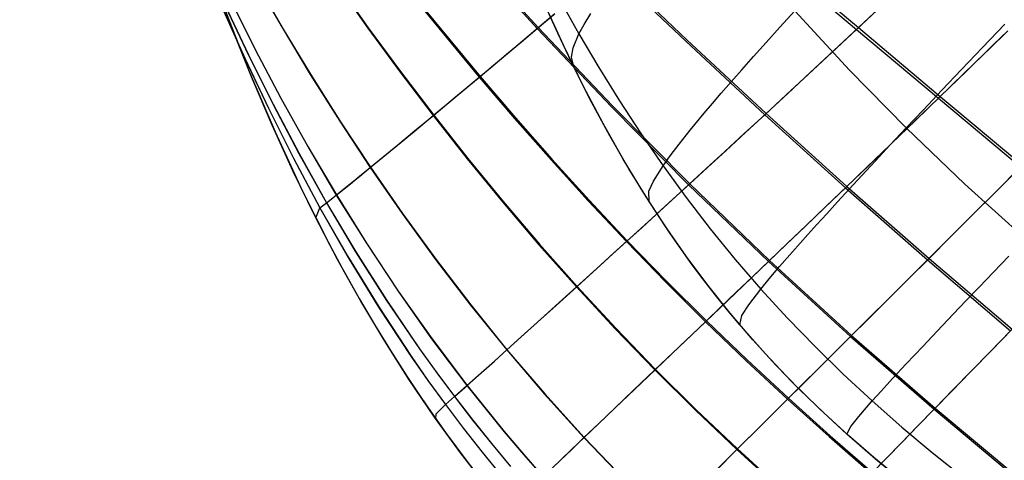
# Model space of a CAD drawing. Header units: millimetres. Extents: x -58 to 58, y -58 to 58.
# Tile 66 of 74: x 21.25 to 31.16, y 37.99 to 42.42. Entities that reach past the tile are written whole.
import ezdxf

# ---------------------------------------------------------------- set-up
doc = ezdxf.new("R2010")
doc.units = ezdxf.units.MM
doc.header["$MEASUREMENT"] = 0
doc.layers.add('Predefinito', color=5, linetype='Continuous')

msp = doc.modelspace()

# ---------------------------------------------------------------- linework, layer by layer
at = {"layer": 'Predefinito', "color": 9}
for points in [[(25.954, 37.7188), (25.6863, 38.064), (25.425, 38.4235), (25.1706, 38.7975), (24.9234, 39.1862), (24.6833, 39.5898), (24.4501, 40.0088), (24.2239, 40.4435), (24.0043, 40.8942), (23.7911, 41.3616), (23.5837, 41.8467), (23.3819, 42.3502), (23.1852, 42.8731), (22.9933, 43.4162), (22.622, 44.5669), (22.2649, 45.8101), (21.9192, 47.155), (21.5825, 48.6105), (21.2525, 50.1855)], [(25.3125, 38.5858), (25.1706, 38.7975), (24.9234, 39.1862), (24.6833, 39.5898), (24.4501, 40.0088), (24.2239, 40.4435), (24.0043, 40.8942), (23.791, 41.3616), (23.5837, 41.8467), (23.3819, 42.3502), (23.1852, 42.8731), (22.9933, 43.4162), (22.622, 44.5669)], [(30.1564, 37.7559), (29.8612, 37.9993), (29.5731, 38.2509), (29.2913, 38.512), (29.0169, 38.7826), (28.7512, 39.0627), (28.622, 39.2062), (28.4954, 39.352), (28.3717, 39.5), (28.2507, 39.6502), (28.1326, 39.8025), (28.0171, 39.9568), (27.7943, 40.2712), (27.5821, 40.5928), (27.3801, 40.921), (27.1879, 41.2551), (27.005, 41.5945), (26.8309, 41.9386), (26.665, 42.2866), (26.507, 42.6383)], [(30.104, 37.8002), (29.8436, 38.0155), (29.589, 38.2366), (29.3401, 38.4647), (29.0966, 38.7009), (28.8584, 38.9463), (28.6252, 39.2022), (28.3969, 39.4695), (28.1734, 39.7495), (27.9544, 40.0432), (27.7397, 40.3519), (27.5291, 40.6767), (27.3225, 41.0187), (27.1197, 41.379), (26.9205, 41.7588), (26.7247, 42.1591), (26.5321, 42.5813)], [(30.104, 37.8002), (29.8436, 38.0155), (29.589, 38.2366), (29.3401, 38.4647), (29.0966, 38.7009), (28.8584, 38.9463), (28.6252, 39.2022), (28.3969, 39.4695), (28.1734, 39.7495), (27.9544, 40.0432), (27.7397, 40.3519), (27.5291, 40.6767), (27.3225, 41.0187), (27.1197, 41.379), (26.9205, 41.7588), (26.7247, 42.1591), (26.5321, 42.5813)]]:
    msp.add_lwpolyline(points, dxfattribs=at)
at = {"layer": 'Predefinito', "color": 9, "extrusion": (1, 0, 0)}
for points in [[(40.4435, 60), (40.4435, 319.9985)], [(38.7975, 60), (38.7975, 319.9998)]]:
    msp.add_lwpolyline(points, dxfattribs=at)
at = {"layer": 'Predefinito', "color": 9, "extrusion": (3.70312e-06, -3.34046e-06, 1)}
msp.add_lwpolyline([(25.3138, 38.5833), (25.5349, 38.2689), (25.7609, 37.9651), (25.9915, 37.6717), (26.2266, 37.3887), (26.506, 37.0716), (26.7902, 36.768), (27.0785, 36.4775), (27.3701, 36.1996), (27.6643, 35.9339), (27.9604, 35.6794), (28.2582, 35.435), (28.5573, 35.1996), (29.0238, 34.8505), (29.5136, 34.507), (30.028, 34.1708), (30.5682, 33.8435)], dxfattribs=at)
at = {"layer": 'Predefinito', "color": 9}
for points in [[(21.5501, 48.7593, 319.9917), (22.0601, 46.5896, 319.9929), (22.3403, 45.536, 319.994), (22.5699, 44.74, 319.9949), (22.8003, 43.9973, 319.9956), (23.0474, 43.26, 319.9962), (23.2918, 42.5859, 319.9967), (23.5542, 41.9185, 319.9973), (23.821, 41.2943, 319.9978), (24.0976, 40.699, 319.9983), (24.3732, 40.1534, 319.9988), (24.5177, 39.8844, 319.999), (24.667, 39.6182, 319.9992), (24.8212, 39.3547, 319.9994), (24.9804, 39.0942, 319.9996), (25.145, 38.8367, 319.9998), (25.315, 38.5822, 320)], [(24.1337, 43.2227, 40.019), (24.7539, 42.337, 39.8812), (25.0777, 41.8966, 39.8184), (25.411, 41.4585, 39.7601), (25.7546, 41.0225, 39.7063), (26.1093, 40.589, 39.6573), (26.4752, 40.1587, 39.6132), (26.8525, 39.7329, 39.5743), (27.2411, 39.3123, 39.5405), (27.6409, 38.8978, 39.5122), (28.0501, 38.4918, 39.4895), (28.4662, 38.0961, 39.4721), (28.8883, 37.7106, 39.46)], [(24.1384, 43.2264, 340.009), (24.7591, 42.3411, 340.147), (25.0831, 41.901, 340.2098), (25.4166, 41.4632, 340.2683), (25.7604, 41.0274, 340.3221), (26.1152, 40.5941, 340.3711), (26.4812, 40.1641, 340.4152), (26.8586, 39.7384, 340.4542), (27.2472, 39.318, 340.488), (27.6471, 38.9037, 340.5163), (28.0563, 38.4978, 340.5391), (28.4724, 38.1023, 340.5565), (28.8945, 37.7168, 340.5686)], [(25.7364, 43.1286, 35.7582), (26.4575, 42.3351, 35.623), (27.2048, 41.5451, 35.5098), (27.9804, 40.7613, 35.4189), (28.7836, 39.9885, 35.3509), (29.6084, 39.2344, 35.3063), (30.4489, 38.5016, 35.2837), (31.302, 37.7892, 35.2822)], [(25.7464, 43.1368, 344.2753), (26.4681, 42.344, 344.4105), (27.2159, 41.5549, 344.5239), (27.9918, 40.7717, 344.6148), (28.7951, 39.9995, 344.6828), (29.6199, 39.2458, 344.7275), (30.4604, 38.5133, 344.75), (31.3132, 37.8011, 344.7516)], [(28.8541, 43.0136, 31.5489), (29.6693, 42.3252, 31.4598), (30.4923, 41.6329, 31.3932), (31.319, 40.9409, 31.3488)], [(28.873, 43.0307, 348.4869), (29.6886, 42.3433, 348.5759), (30.5118, 41.6518, 348.6424), (31.3386, 40.9606, 348.6868)], [(27.176, 42.9454, 33.6), (27.9514, 42.2055, 33.4848), (28.7456, 41.4662, 33.3928), (29.5579, 40.7311, 33.324), (30.3832, 40.0061, 33.2784), (31.2185, 39.292, 33.2548)], [(27.1901, 42.9574, 346.4352), (27.966, 42.2184, 346.5504), (28.7606, 41.48, 346.6424), (29.573, 40.7457, 346.7112), (30.3983, 40.0212, 346.7568), (31.2336, 39.3075, 346.7805)], [(23.6187, 42.8171, 44.1177), (23.8915, 42.3442, 44.0593), (24.1754, 41.8728, 44.0037), (24.4709, 41.4032, 43.9512), (24.7786, 40.9359, 43.9022), (25.0998, 40.471, 43.8569), (25.4353, 40.009, 43.8154), (25.7856, 39.5511, 43.7779), (26.1509, 39.0989, 43.7448), (26.5316, 38.6535, 43.7161), (26.9275, 38.2162, 43.6921), (27.3362, 37.7903, 43.673)], [(23.6206, 42.8187, 335.9045), (23.8936, 42.346, 335.9631), (24.1776, 41.8746, 336.0188), (24.4733, 41.4051, 336.0713), (24.7812, 40.938, 336.1203), (25.1024, 40.4733, 336.1657), (25.438, 40.0113, 336.2072), (25.7884, 39.5536, 336.2447), (26.1538, 39.1015, 336.2779), (26.5345, 38.6563, 336.3067), (26.9304, 38.219, 336.3307), (27.3392, 37.7933, 336.3498)], [(25.1868, 42.6847, 37.8157), (25.8746, 41.845, 37.6867), (26.2309, 41.4277, 37.6297), (26.5964, 41.0121, 37.5779), (26.9711, 40.5992, 37.5314), (27.3551, 40.1896, 37.4903), (27.7483, 39.7842, 37.4547), (28.1505, 39.3836, 37.4248), (28.5601, 38.9898, 37.4007), (28.9754, 38.6041, 37.3822), (29.3956, 38.2263, 37.369), (29.8208, 37.8556, 37.3611)], [(25.1942, 42.6906, 342.2153), (25.8824, 41.8516, 342.3444), (26.239, 41.4345, 342.4014), (26.6046, 41.0193, 342.4532), (26.9794, 40.6066, 342.4998), (27.3635, 40.1973, 342.5409), (27.7568, 39.7922, 342.5765), (28.159, 39.3918, 342.6064), (28.5687, 38.9982, 342.6306), (28.9839, 38.6126, 342.6491), (29.4041, 38.2349, 342.6623), (29.8293, 37.8643, 342.6702)], [(23.3747, 42.6147, 48.1723), (23.6206, 42.1241, 48.1264), (23.8789, 41.6341, 48.0825), (24.1507, 41.1453, 48.0409), (24.4369, 40.6583, 48.0019), (24.739, 40.1731, 47.9656), (25.0582, 39.6905, 47.9322), (25.3952, 39.2123, 47.902), (25.7506, 38.7402, 47.8753), (26.1246, 38.276, 47.8522), (26.3188, 38.0473, 47.8421), (26.5177, 37.8211, 47.833)], [(23.3753, 42.6153, 331.8442), (23.6213, 42.1247, 331.8901), (23.8797, 41.6348, 331.9341), (24.1516, 41.1461, 331.9757), (24.4379, 40.6591, 332.0148), (24.74, 40.1739, 332.0511), (25.0593, 39.6914, 332.0845), (25.3964, 39.2133, 332.1147), (25.7518, 38.7413, 332.1415), (26.1258, 38.2772, 332.1646), (26.32, 38.0485, 332.1747), (26.5189, 37.8223, 332.1838)], [(25.4391, 38.4034, 320.0001), (25.4416, 38.4548, 324.0128), (25.5352, 38.55, 328.0625), (25.6259, 38.6302, 330.0982), (25.7518, 38.7413, 332.1415), (25.9227, 38.8939, 334.2021), (26.0298, 38.9899, 335.2384), (26.1538, 39.1015, 336.2779), (26.2968, 39.2303, 337.3201), (26.4605, 39.3781, 338.3641), (26.6472, 39.5469, 339.4091), (26.8586, 39.7384, 340.4542), (27.0967, 39.9546, 341.4986), (27.2264, 40.0725, 342.02), (27.3635, 40.1973, 342.5409), (27.5083, 40.3293, 343.0613), (27.6611, 40.4689, 343.5808), (27.8222, 40.6163, 344.0989), (27.9918, 40.7717, 344.6148), (28.1701, 40.9355, 345.1278), (28.3575, 41.1079, 345.6373), (28.5542, 41.2893, 346.1424), (28.7606, 41.48, 346.6424), (28.9769, 41.6804, 347.1366), (29.2034, 41.8908, 347.6242), (29.4406, 42.1116, 348.1042), (29.6886, 42.3433, 348.5759), (29.948, 42.5863, 349.0383)], [(26.6846, 42.6258, 49.2217), (26.8775, 42.2826, 49.2065), (27.0774, 41.9431, 49.1923), (27.2848, 41.6079, 49.1791), (27.5002, 41.2774, 49.1669), (27.7238, 40.9519, 49.1556), (27.9562, 40.632, 49.1452), (28.1974, 40.3182, 49.1359), (28.4475, 40.0109, 49.1275), (28.7068, 39.7107, 49.12), (28.9752, 39.418, 49.1135), (29.252, 39.1328, 49.108), (29.5365, 38.8553, 49.1035), (29.828, 38.5853, 49.0999), (30.1257, 38.3229, 49.0973), (30.4298, 38.0674, 49.0957), (30.7403, 37.8183, 49.0951)], [(26.6846, 42.6258, 330.7783), (26.8775, 42.2826, 330.7935), (27.0774, 41.9431, 330.8077), (27.2848, 41.6079, 330.8209), (27.5002, 41.2774, 330.8331), (27.7238, 40.9519, 330.8444), (27.9562, 40.632, 330.8548), (28.1974, 40.3182, 330.8641), (28.4475, 40.0109, 330.8725), (28.7068, 39.7107, 330.88), (28.9752, 39.418, 330.8865), (29.252, 39.1328, 330.892), (29.5365, 38.8553, 330.8965), (29.828, 38.5853, 330.9001), (30.1257, 38.3229, 330.9027), (30.4298, 38.0674, 330.9043), (30.7403, 37.8183, 330.9049)], [(23.2939, 42.5357, 52.1683), (23.5169, 42.0343, 52.1348), (23.7535, 41.5325, 52.1027), (24.0048, 41.0307, 52.072), (24.2723, 40.5297, 52.0431), (24.5578, 40.0296, 52.0161), (24.8628, 39.5314, 51.9911), (25.1881, 39.0374, 51.9686), (25.3587, 38.7926, 51.9582), (25.5348, 38.5496, 51.9485), (25.7163, 38.3087, 51.9396), (25.9034, 38.0702, 51.9313), (26.096, 37.8341, 51.9238)], [(23.294, 42.5358, 327.8425), (23.517, 42.0345, 327.876), (23.7536, 41.5326, 327.9082), (24.0051, 41.0309, 327.9389), (24.2726, 40.53, 327.9679), (24.5581, 40.0298, 327.995), (24.8631, 39.5317, 328.0199), (25.1885, 39.0377, 328.0425), (25.3591, 38.7929, 328.0528), (25.5352, 38.55, 328.0625), (25.7167, 38.3091, 328.0715), (25.9038, 38.0706, 328.0798), (26.0965, 37.8346, 328.0873)], [(23.3195, 42.5644, 50.1765), (23.5534, 42.0678, 50.1365), (23.8004, 41.5712, 50.0982), (24.0616, 41.0753, 50.0617), (24.3381, 40.5807, 50.0274), (24.6315, 40.0875, 49.9954), (24.9434, 39.5966, 49.966), (25.2744, 39.11, 49.9393), (25.4473, 38.8689, 49.9271), (25.6252, 38.6296, 49.9157), (25.8083, 38.3923, 49.9051), (25.9964, 38.1574, 49.8953), (26.1898, 37.9248, 49.8864)], [(23.3197, 42.5647, 329.8371), (23.5537, 42.0681, 329.8771), (23.8008, 41.5716, 329.9155), (24.0621, 41.0757, 329.952), (24.3386, 40.5812, 329.9864), (24.6321, 40.088, 330.0184), (24.944, 39.5971, 330.0479), (25.2751, 39.1106, 330.0746), (25.448, 38.8695, 330.0868), (25.6259, 38.6302, 330.0982), (25.809, 38.393, 330.1088), (25.9972, 38.158, 330.1186), (26.1905, 37.9255, 330.1275)], [(24.231, 40.4294, 319.9986), (24.2726, 40.53, 327.9679), (24.3386, 40.5812, 329.9864), (24.4379, 40.6591, 332.0148), (24.5806, 40.7741, 334.0601), (24.6727, 40.8492, 335.0886), (24.7812, 40.938, 336.1203), (24.9078, 41.0422, 337.1548), (25.0547, 41.1633, 338.1914), (25.2236, 41.3031, 339.2295), (25.4166, 41.4632, 340.2683), (25.6356, 41.6454, 341.3069), (25.8824, 41.8516, 342.3444), (26.017, 41.9642, 342.8625), (26.1593, 42.0837, 343.38), (26.3096, 42.2102, 343.8963), (26.4681, 42.344, 344.4105), (26.6352, 42.4854, 344.9222)], [(25.4391, 38.4034, 59.9999), (25.4415, 38.4547, 55.9927), (25.5348, 38.5496, 51.9485), (25.6252, 38.6296, 49.9157), (25.7506, 38.7402, 47.8753), (25.9208, 38.8922, 45.8176), (26.0275, 38.9878, 44.7828), (26.1509, 39.0989, 43.7448), (26.2932, 39.2271, 42.7041), (26.4563, 39.3742, 41.6615), (26.642, 39.5422, 40.618), (26.8525, 39.7329, 39.5743), (27.0895, 39.948, 38.5313), (27.2186, 40.0654, 38.0105), (27.3551, 40.1896, 37.4903), (27.4992, 40.321, 36.9706), (27.6513, 40.4599, 36.4517), (27.8116, 40.6066, 35.9342), (27.9804, 40.7613, 35.4189), (28.1579, 40.9243, 34.9063), (28.3444, 41.0959, 34.3973), (28.5402, 41.2764, 33.8926), (28.7456, 41.4662, 33.3928), (28.9609, 41.6656, 32.8988), (29.1864, 41.8749, 32.4114), (29.4224, 42.0947, 31.9315), (29.6693, 42.3252, 31.4598), (29.9274, 42.567, 30.9973)], [(26.8309, 41.9386, 60), (26.801, 42.0452, 54.5972), (26.8179, 42.141, 51.8988), (26.8775, 42.2826, 49.2065), (26.9284, 42.375, 47.8637), (26.9977, 42.4858, 46.5245)], [(26.8309, 41.9386, 320), (26.801, 42.0452, 325.4028), (26.8179, 42.141, 328.1012), (26.8775, 42.2826, 330.7935), (26.9284, 42.375, 332.1363), (26.9977, 42.4858, 333.4755)], [(27.5821, 40.5928, 60), (27.581, 40.6964, 54.5716), (27.628, 40.7991, 51.8604), (27.7238, 40.9519, 49.1556), (27.7944, 41.0514, 47.8068), (27.8843, 41.1703, 46.4618), (27.9974, 41.3127, 45.1218), (28.1377, 41.4825, 43.7882), (28.2192, 41.5788, 43.1243), (28.309, 41.6835, 42.4624), (28.4075, 41.797, 41.8028), (28.5152, 41.9198, 41.1456), (28.6327, 42.0524, 40.491), (28.7604, 42.1953, 39.8391), (28.8987, 42.3489, 39.1902), (29.0483, 42.5138, 38.5444)], [(27.5821, 40.5928, 320), (27.581, 40.6964, 325.4284), (27.628, 40.7991, 328.1396), (27.7238, 40.9519, 330.8444), (27.7944, 41.0514, 332.1932), (27.8843, 41.1703, 333.5382), (27.9974, 41.3127, 334.8782), (28.1377, 41.4825, 336.2118), (28.2192, 41.5788, 336.8757), (28.309, 41.6835, 337.5376), (28.4075, 41.797, 338.1972), (28.5152, 41.9198, 338.8544), (28.6327, 42.0524, 339.509), (28.7604, 42.1953, 340.1609), (28.8987, 42.3489, 340.8098), (29.0483, 42.5138, 341.4556)], [(29.0483, 42.5138, 38.5444), (29.5992, 41.9164, 38.5103), (30.1699, 41.3338, 38.4829), (30.76, 40.7677, 38.4623), (31.3686, 40.2171, 38.4483)], [(29.0483, 42.5138, 341.4556), (29.5992, 41.9164, 341.4897), (30.1699, 41.3338, 341.5171), (30.76, 40.7677, 341.5377), (31.3686, 40.2171, 341.5517)], [(24.231, 40.4295, 60), (24.2723, 40.5297, 52.0431), (24.3381, 40.5807, 50.0274), (24.4369, 40.6583, 48.0019), (24.579, 40.7728, 45.9595), (24.6707, 40.8475, 44.9325), (24.7786, 40.9359, 43.9022), (24.9047, 41.0396, 42.8692), (25.0508, 41.1601, 41.834), (25.2189, 41.2992, 40.7974), (25.411, 41.4585, 39.7601), (25.6289, 41.6399, 38.7228), (25.8746, 41.845, 37.6867), (26.0085, 41.9571, 37.1692), (26.1501, 42.076, 36.6524), (26.2997, 42.2019, 36.1368), (26.4575, 42.3351, 35.623), (26.6238, 42.4757, 35.1118)], [(26.5177, 37.8211, 47.833), (26.6924, 37.9902, 45.7701), (26.8014, 38.0952, 44.7327), (26.9275, 38.2162, 43.6921), (27.0725, 38.3551, 42.6489), (27.2384, 38.5137, 41.6039), (27.4272, 38.694, 40.5581), (27.6409, 38.8978, 39.5122), (27.8814, 39.127, 38.4674), (28.0122, 39.2518, 37.9458), (28.1505, 39.3836, 37.4248), (28.2964, 39.5229, 36.9045), (28.4504, 39.67, 36.3849), (28.6128, 39.8251, 35.8668), (28.7836, 39.9885, 35.3509), (28.9633, 40.1605, 34.838), (29.152, 40.3413, 34.3287), (29.3501, 40.5314, 33.8238), (29.5579, 40.7311, 33.324), (29.7757, 40.9407, 32.8302), (30.0038, 41.1606, 32.3433), (30.2425, 41.3912, 31.864), (30.4923, 41.6329, 31.3932), (30.7534, 41.8861, 30.932), (31.0261, 42.1514, 30.4812), (31.167, 42.2886, 30.2602)], [(26.5189, 37.8223, 332.1838), (26.6943, 37.992, 334.2496), (26.8038, 38.0975, 335.2886), (26.9304, 38.219, 336.3307), (27.0761, 38.3585, 337.3753), (27.2428, 38.5179, 338.4218), (27.4325, 38.6989, 339.4691), (27.6471, 38.9037, 340.5163), (27.8886, 39.134, 341.5625), (28.0201, 39.2593, 342.0848), (28.159, 39.3918, 342.6064), (28.3057, 39.5317, 343.1275), (28.4604, 39.6795, 343.6477), (28.6235, 39.8353, 344.1663), (28.7951, 39.9995, 344.6828), (28.9756, 40.1723, 345.1962), (29.1652, 40.354, 345.706), (29.3643, 40.545, 346.2112), (29.573, 40.7457, 346.7112), (29.7918, 40.9563, 347.2052), (30.021, 41.1772, 347.6923), (30.2609, 41.4089, 348.1717), (30.5118, 41.6518, 348.6424), (30.7742, 41.9063, 349.1035), (31.0482, 42.1729, 349.5539), (31.1898, 42.3108, 349.7748)], [(28.4954, 39.352, 60), (28.5174, 39.4468, 54.5536), (28.5857, 39.552, 51.8334), (28.7068, 39.7107, 49.12), (28.7911, 39.814, 47.7671), (28.8954, 39.9376, 46.418), (29.0238, 40.0855, 45.0742), (29.1804, 40.2619, 43.7372), (29.2706, 40.3621, 43.0715), (29.3693, 40.4708, 42.4081), (29.477, 40.5888, 41.747), (29.5944, 40.7164, 41.0885), (29.7219, 40.8542, 40.4326), (29.8599, 41.0027, 39.7796), (30.0091, 41.1624, 39.1297), (30.1699, 41.3338, 38.4829), (30.3428, 41.5174, 37.8399), (30.5282, 41.7135, 37.2023), (30.7262, 41.9225, 36.5722), (30.9372, 42.1445, 35.9517), (31.1615, 42.3799, 35.3428)], [(28.4954, 39.352, 320), (28.5174, 39.4468, 325.4464), (28.5857, 39.552, 328.1666), (28.7068, 39.7107, 330.88), (28.7911, 39.814, 332.2329), (28.8954, 39.9376, 333.582), (29.0238, 40.0855, 334.9258), (29.1804, 40.2619, 336.2628), (29.2706, 40.3621, 336.9285), (29.3693, 40.4708, 337.5919), (29.477, 40.5888, 338.253), (29.5944, 40.7164, 338.9115), (29.7219, 40.8542, 339.5674), (29.8599, 41.0027, 340.2204), (30.0091, 41.1624, 340.8703), (30.1699, 41.3338, 341.5171), (30.3428, 41.5174, 342.1601), (30.5282, 41.7135, 342.7977), (30.7262, 41.9225, 343.4278), (30.9372, 42.1445, 344.0483), (31.1615, 42.3799, 344.6572)], [(28.2528, 37.8824, 40.5195), (28.4662, 38.0961, 39.4721), (28.7064, 38.3361, 38.4259), (28.8372, 38.4665, 37.9037), (28.9754, 38.6041, 37.3822), (29.1213, 38.7494, 36.8612), (29.2752, 38.9027, 36.3411), (29.4375, 39.0643, 35.8226), (29.6084, 39.2344, 35.3063), (29.7881, 39.4133, 34.7929), (29.977, 39.6013, 34.2833), (30.1752, 39.7988, 33.7782), (30.3832, 40.0061, 33.2784), (30.6012, 40.2236, 32.7847), (30.8296, 40.4516, 32.2979), (31.0688, 40.6906, 31.8189), (31.319, 40.9409, 31.3488)], [(28.258, 37.8876, 339.5077), (28.4724, 38.1023, 340.5565), (28.7137, 38.3433, 341.604), (28.8451, 38.4743, 342.1269), (28.9839, 38.6126, 342.6491), (29.1305, 38.7586, 343.1707), (29.2852, 38.9126, 343.6915), (29.4482, 39.0749, 344.2106), (29.6199, 39.2458, 344.7275), (29.8005, 39.4256, 345.2413), (29.9902, 39.6145, 345.7513), (30.1894, 39.8129, 346.2568), (30.3983, 40.0212, 346.7568), (30.6174, 40.2397, 347.2508), (30.8469, 40.4688, 347.7377), (31.0872, 40.709, 348.2167), (31.3386, 40.9606, 348.6868)], [(29.5731, 38.2509, 60), (29.6128, 38.3295, 54.5434), (29.6931, 38.4299, 51.8182), (29.828, 38.5853, 49.0999), (29.9197, 38.6876, 47.7446), (30.032, 38.8105, 46.3933), (30.1689, 38.9584, 45.0474), (30.3346, 39.1352, 43.7083), (30.4295, 39.2359, 43.0418), (30.5333, 39.3453, 42.3775), (30.6463, 39.4642, 41.7156), (30.7691, 39.5929, 41.0563), (30.9022, 39.732, 40.3997), (31.0461, 39.8821, 39.7461), (31.2014, 40.0436, 39.0956)], [(29.5731, 38.2509, 320), (29.6128, 38.3295, 325.4566), (29.6931, 38.4299, 328.1818), (29.828, 38.5853, 330.9001), (29.9197, 38.6876, 332.2554), (30.032, 38.8105, 333.6067), (30.1689, 38.9584, 334.9526), (30.3346, 39.1352, 336.2917), (30.4295, 39.2359, 336.9582), (30.5333, 39.3453, 337.6225), (30.6463, 39.4642, 338.2844), (30.7691, 39.5929, 338.9437), (30.9022, 39.732, 339.6003), (31.0461, 39.8821, 340.2539), (31.2014, 40.0436, 340.9044)], [(29.8208, 37.8556, 37.3611), (29.9655, 38.0046, 36.8398), (30.1183, 38.1617, 36.3193), (30.2793, 38.3273, 35.8004), (30.4489, 38.5016, 35.2837), (30.6274, 38.6849, 34.77), (30.8149, 38.8775, 34.2601), (31.0118, 39.0798, 33.7548), (31.2185, 39.292, 33.2548)], [(29.8293, 37.8643, 342.6702), (29.9747, 38.014, 343.1922), (30.1281, 38.1719, 343.7133), (30.2899, 38.3382, 344.2328), (30.4604, 38.5133, 344.75), (30.6396, 38.6975, 345.2642), (30.828, 38.891, 345.7745), (31.0259, 39.0942, 346.2802), (31.2336, 39.3075, 346.7805)], [(25.3125, 38.5858, 60), (25.4391, 38.4034, 59.9999), (25.6168, 38.157, 59.9997), (25.801, 37.913, 59.9995), (25.9916, 37.6718, 59.9994), (26.1887, 37.4336, 59.9993), (26.3913, 37.2001, 59.9992), (26.5975, 36.9729, 59.9992), (26.8068, 36.7521, 59.9992), (27.0189, 36.5375, 59.9992), (27.2332, 36.3292, 59.9992), (27.4495, 36.1269, 59.9993), (27.668, 35.9302, 59.9993), (27.8886, 35.7387, 59.9994), (28.3365, 35.3701, 59.9995), (28.7936, 35.0188, 59.9997), (29.2618, 34.681, 59.9999), (29.7464, 34.3527, 60), (30.1537, 34.0928, 60), (30.572, 33.8409, 60)]]:
    msp.add_polyline3d(points, dxfattribs=at)

doc.saveas('drawing.dxf')
